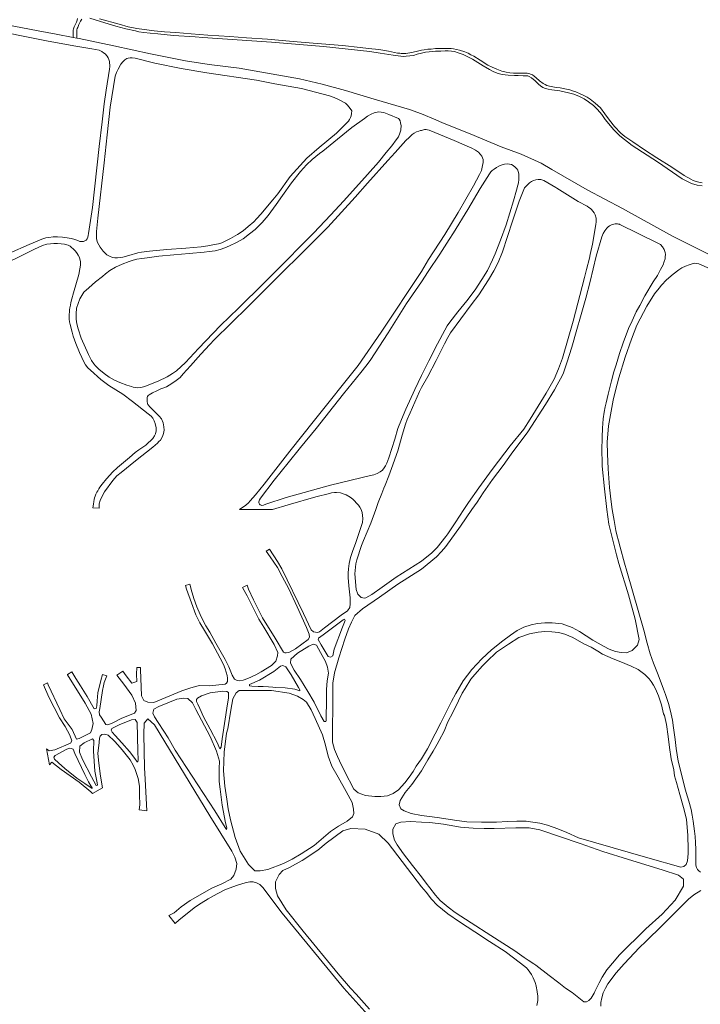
# Model space of a CAD drawing. Extents: x 146402 to 164798, y 455483 to 464134.
# Tile 12 of 256: x 152080 to 152791, y 456983 to 458012. Entities that reach past the tile are written whole.
import ezdxf

# ---------------------------------------------------------------- set-up
doc = ezdxf.new("R2010")
doc.units = 0
doc.header["$LTSCALE"] = 0.2
doc.layers.add('B-XX-VH-VERHARDING_FUNDERING_ZAND-GV', color=252, linetype='CONTINUOUS', lineweight=18)

msp = doc.modelspace()

# ---------------------------------------------------------------- linework, layer by layer
at = {"layer": 'B-XX-VH-VERHARDING_FUNDERING_ZAND-GV'}
for points in [[(152140.491, 458012.923), (152140.177, 458011.237), (152139.534, 458009.151), (152138.619, 458007.193), (152137.19, 458004.192), (152136.333, 458002.249), (152136.104, 458000.791), (152136.111, 458000), (152135.929, 457993.25), (152140.004, 457992.432), (152139.981, 458000), (152140.105, 458001.227), (152140.362, 458002.478), (152140.812, 458003.542), (152142.134, 458006.893), (152143.706, 458010.208), (152144.492, 458011.423), (152145.292, 458012.194)], [(152153.466, 458013.381), (152164.64, 458009.837), (152180.502, 458005.15), (152191.219, 458002.263), (152201.12, 458000), (152204.773, 457999.193), (152209.815, 457998.291), (152216.491, 457997.585), (152224.487, 457996.815), (152241.036, 457995.382), (152263.563, 457993.692), (152271.394, 457993.033), (152343.371, 457988.284), (152397.47, 457983.794), (152446.069, 457978.48), (152456.81, 457976.669), (152470.337, 457974.633), (152478.265, 457973.62), (152481.185, 457973.457), (152484.017, 457973.571), (152487.682, 457973.898), (152491.607, 457974.52), (152495.426, 457975.577), (152500, 457976.775), (152504.093, 457977.762), (152508.06, 457978.317), (152511.976, 457978.628), (152514.482, 457978.79), (152515.198, 457978.836), (152520.014, 457979.044), (152524.795, 457979.113), (152527.74, 457979.061), (152531.5, 457978.75), (152534.445, 457978.403), (152538.36, 457977.26), (152543.523, 457975.25), (152553.432, 457970.434), (152564.277, 457963.712), (152570.895, 457959.728), (152575.399, 457957.337), (152580.007, 457955.431), (152584.269, 457954.427), (152590.679, 457953.664), (152597.124, 457953.283), (152600.796, 457953.318), (152606.063, 457953.249), (152609.337, 457953.214), (152611.087, 457952.971), (152612.438, 457952.382), (152614.898, 457950.892), (152618.848, 457947.74), (152622.313, 457944.379), (152624.392, 457942.646), (152626.904, 457941.087), (152629.433, 457939.909), (152632.482, 457939.043), (152636.016, 457938.419), (152644.644, 457937.38), (152647.242, 457936.86), (152652.266, 457935.751), (152659.196, 457933.915), (152664.982, 457931.42), (152669.902, 457929.064), (152674.58, 457926.015), (152679.604, 457922.065), (152683.831, 457917.838), (152688.266, 457912.71), (152691.765, 457907.461), (152700.981, 457896.512), (152707.253, 457890.414), (152720.177, 457880.297), (152746.509, 457863.25), (152772.288, 457845.579), (152781.92, 457840.729), (152787.879, 457838.858), (152793.215, 457838.165)], [(152793.202, 457841.17), (152789.772, 457841.863), (152786.861, 457842.66), (152783.847, 457843.873), (152781.248, 457845.155), (152774.423, 457849.035), (152761.395, 457857.559), (152745.838, 457867.503), (152733.018, 457875.749), (152720.683, 457883.995), (152712.298, 457889.886), (152708.21, 457893.073), (152701.696, 457900.072), (152696.291, 457906.933), (152691.51, 457913.238), (152686.832, 457919.545), (152681.565, 457924.395), (152676.16, 457928.865), (152673.059, 457930.684), (152669.664, 457932.52), (152665.783, 457934.357), (152661.244, 457936.262), (152657.745, 457937.544), (152655.042, 457938.341), (152649.568, 457939.589), (152644.994, 457940.489), (152640.663, 457941.078), (152637.129, 457941.459), (152633.56, 457942.326), (152630.996, 457943.053), (152629.056, 457943.92), (152627.254, 457944.994), (152623.409, 457947.783), (152619.805, 457951.005), (152617.709, 457952.738), (152615.803, 457954.002), (152614.591, 457954.643), (152613.291, 457955.18), (152611.975, 457955.509), (152610.519, 457955.769), (152608.839, 457955.942), (152606.119, 457955.994), (152601.355, 457956.046), (152596.244, 457955.994), (152592.329, 457956.237), (152588.483, 457956.93), (152584.014, 457958.108), (152578.574, 457959.979), (152573.792, 457961.988), (152569.184, 457964.345), (152561.405, 457969.317), (152554.615, 457973.492), (152551.583, 457975.155), (152548.69, 457976.697), (152545.363, 457978.117), (152539.595, 457979.954), (152533.341, 457981.288), (152531.14, 457981.565), (152528.628, 457981.669), (152524.419, 457981.669), (152519.325, 457981.721), (152514.527, 457981.547), (152510.022, 457981.132), (152506.453, 457980.82), (152502.608, 457980.317), (152500, 457979.773), (152497.03, 457979.084), (152489.841, 457977.425), (152483.45, 457976.55), (152480.218, 457976.416), (152478.619, 457976.514), (152477.272, 457976.648), (152474.846, 457976.961), (152465.352, 457978.786), (152455.492, 457980.487), (152444.679, 457981.664), (152436.004, 457982.796), (152417.507, 457984.848), (152404.331, 457985.877), (152382.62, 457987.691), (152365.933, 457989.02), (152338.99, 457991.284), (152317.193, 457992.768), (152299.671, 457994.198), (152276.867, 457995.609), (152259.485, 457996.935), (152243.458, 457998.301), (152231.499, 457999.126), (152220.654, 458000), (152202.608, 458002.599), (152193.548, 458004.371), (152184.117, 458006.915), (152163.712, 458012.688)], [(152056.508, 458000), (152082.26, 457994.821), (152108.412, 457989.728), (152136.664, 457984.554), (152155.686, 457981.427), (152163.199, 457979.786), (152165.95, 457978.406), (152167.936, 457977.058), (152169.608, 457976.126), (152171.598, 457973.7), (152172.716, 457972.001), (152173.418, 457970.092), (152173.964, 457968.235), (152174.16, 457966.724), (152174.326, 457964.24), (152174.262, 457962.727), (152174.011, 457959.981), (152170.72, 457938.143), (152168.409, 457923.85), (152166.324, 457905.04), (152163.186, 457879.275), (152156.157, 457815.544), (152152.155, 457788.525), (152151.92, 457786.369), (152151.475, 457784.387), (152150.821, 457782.786), (152149.575, 457781.46), (152148.361, 457780.587), (152146.765, 457779.886), (152144.889, 457779.844), (152143.011, 457780.15), (152140.818, 457781.011), (152136.747, 457782.352), (152133.999, 457783.071), (152129.721, 457783.751), (152124.957, 457784.567), (152119.811, 457785.035), (152115.086, 457784.74), (152110.57, 457784.167), (152107.444, 457783.738), (152103.348, 457782.333), (152098.628, 457780.508), (152090.022, 457776.793), (152069.481, 457767.681)], [(152805.281, 457764.121), (152762.317, 457785.465), (152709.929, 457814.431), (152673.202, 457833.834), (152636.267, 457855.315), (152624.903, 457861.691), (152603.975, 457871.392), (152583.325, 457878.946), (152550.686, 457892.528), (152521.963, 457904.169), (152514.839, 457907.206), (152500, 457913.531), (152487.306, 457917.759), (152450.495, 457928.884), (152420.609, 457937.637), (152396.256, 457944.324), (152372.671, 457950.007), (152342.797, 457955.284), (152309.411, 457961.209), (152278.083, 457965.055), (152253.602, 457968.823), (152217.047, 457976.196), (152178.579, 457984.326), (152142.267, 457991.977), (152140.004, 457992.432), (152135.929, 457993.25), (152118.477, 457996.756), (152099.385, 458000), (152065.192, 458006.65)], [(152062.483, 457755.652), (152085.795, 457767.276), (152095.648, 457772.039), (152104.045, 457775.754), (152108.593, 457777.091), (152112.379, 457777.627), (152115.785, 457777.848), (152119.642, 457777.931), (152123.64, 457777.633), (152127.117, 457777.055), (152130.84, 457776.096), (152133.016, 457775.009), (152134.445, 457773.867), (152136.067, 457772.17), (152138.37, 457769.746), (152140.151, 457767.563), (152141.304, 457765.795), (152142.564, 457763.436), (152143.937, 457758.61), (152143.88, 457755.135), (152143.199, 457751.309), (152142.038, 457745.674), (152136.618, 457726.331), (152134.73, 457720.103), (152133.701, 457716.415), (152133.155, 457713.563), (152132.783, 457710.677), (152132.374, 457708.695), (152132.104, 457706.243), (152132.077, 457704.228), (152131.878, 457701.742), (152131.819, 457698.822), (152132.177, 457695.974), (152132.882, 457693.196), (152134.997, 457685.349), (152136.194, 457681.044), (152138.933, 457673.269), (152142.582, 457664.038), (152145.104, 457658.764), (152147.344, 457654.324), (152148.954, 457651.202), (152151.329, 457648.152), (152154.049, 457645.59), (152164.859, 457635.829), (152173.501, 457629.605), (152188.132, 457620.345), (152198.239, 457612.736), (152214.412, 457599.936), (152217.411, 457597.375), (152219.225, 457595.297), (152220.729, 457592.765), (152221.678, 457589.988), (152222.276, 457587.94), (152222.771, 457585.543), (152222.883, 457583.598), (152222.75, 457581.964), (152222.581, 457580.712), (152221.997, 457578.902), (152221.014, 457576.848), (152219.286, 457574.218), (152217.382, 457572.161), (152214.576, 457569.509), (152211.909, 457567.205), (152206.795, 457563.833), (152204.75, 457562.278), (152200.868, 457559.397), (152194.805, 457554.266), (152186.627, 457547.493), (152182.47, 457543.968), (152177.205, 457539.117), (152174.506, 457535.945), (152170.837, 457531.9), (152166.235, 457526.357), (152163.951, 457523.481), (152162.968, 457521.688), (152161.794, 457519.424), (152160.896, 457518.031), (152159.895, 457516.116), (152159.069, 457513.958), (152158.38, 457512.148), (152158.074, 457510.34), (152157.629, 457508.392), (152157.188, 457505.471), (152156.82, 457501.646), (152163.293, 457501.405), (152163.408, 457505.911), (152164.229, 457509.459), (152166.091, 457513.289), (152168.784, 457518.303), (152177.637, 457530.361), (152181.86, 457535.034), (152186.365, 457538.595), (152201.125, 457550.953), (152219.493, 457564.991), (152224.274, 457569.179), (152225.727, 457570.888), (152227.181, 457572.596), (152229.253, 457576.288), (152230.562, 457579.282), (152231.244, 457583.038), (152230.953, 457586.373), (152229.965, 457590.401), (152228.212, 457594.565), (152225.838, 457597.615), (152223.674, 457600.04), (152219.802, 457603.918), (152215.722, 457607.587), (152214.64, 457608.973), (152214.202, 457609.858), (152213.868, 457610.899), (152213.549, 457612.653), (152213.533, 457617.032), (152213.842, 457618.058), (152214.62, 457618.982), (152215.538, 457619.733), (152218.955, 457621.727), (152223.395, 457623.967), (152227.627, 457626.068), (152230.682, 457627.052), (152233.598, 457628.106), (152236.441, 457629.854), (152242.265, 457633.768), (152248.019, 457638.029), (152251.168, 457641.829), (152258.748, 457650.267), (152269.442, 457662.401), (152278.99, 457672.495), (152283.429, 457677.189), (152318.82, 457712.074), (152350.816, 457744.027), (152377.099, 457770.015), (152402.066, 457794.887), (152430.762, 457826.481), (152443.567, 457840.986), (152464.75, 457864.766), (152472.574, 457872.997), (152483.719, 457885.55), (152487.044, 457888.62), (152490.23, 457891.69), (152492.448, 457893.367), (152494.738, 457894.557), (152497.115, 457895.435), (152498.973, 457895.911), (152500, 457896.088), (152503.162, 457896.96), (152504.704, 457897.012), (152506.09, 457896.787), (152507.822, 457896.163), (152534.085, 457885.682), (152552.726, 457877.505), (152556.364, 457875.357), (152559.413, 457873.209), (152562.843, 457869.225), (152564.437, 457865.69), (152564.368, 457862.468), (152563.779, 457859.315), (152563.034, 457856.093), (152562.532, 457854.291), (152560.643, 457849.856), (152554.216, 457838.266), (152538.416, 457810.444), (152524.28, 457787.299), (152507.372, 457761.105), (152500, 457748.815), (152457.903, 457685.268), (152433.911, 457650.494), (152388.315, 457593.19), (152362.298, 457560.981), (152335.524, 457526.614), (152326.425, 457515.251), (152321.044, 457509.01), (152319.175, 457506.918), (152316.629, 457504.563), (152309.763, 457500), (152344.449, 457500), (152360.662, 457504.829), (152389.582, 457513.068), (152403.818, 457516.734), (152405.937, 457517.264), (152408.959, 457517.692), (152411.357, 457517.701), (152415.39, 457517.264), (152418.278, 457516.37), (152421.202, 457515.165), (152425.624, 457512.783), (152428.168, 457510.863), (152430.086, 457509.063), (152432.146, 457506.742), (152434.03, 457504.49), (152435.533, 457502.376), (152437.001, 457500), (152437.913, 457496.76), (152438.784, 457490.508), (152438.23, 457486.472), (152435.38, 457477.054), (152431.028, 457464.47), (152428.258, 457457.031), (152425.646, 457449.671), (152424.419, 457443.498), (152423.826, 457438.037), (152423.47, 457433.605), (152423.43, 457429.054), (152424.182, 457420.23), (152424.775, 457414.017), (152425.409, 457407.805), (152425.488, 457401.394), (152425.013, 457397.516), (152422.56, 457394.192), (152416.149, 457389.681), (152398.5, 457376.385), (152393.514, 457372.27), (152391.378, 457371.4), (152387.104, 457372.112), (152384.888, 457374.249), (152376.815, 457391.185), (152354.023, 457437.879), (152349.472, 457445.595), (152341.216, 457458.561), (152337.561, 457456.319), (152341.835, 457450.621), (152349.511, 457439.462), (152354.576, 457430.044), (152361.462, 457416.985), (152370.168, 457398.229), (152379.823, 457376.86), (152382.593, 457369.738), (152383.147, 457366.413), (152381.722, 457364.118), (152368.505, 457354.384), (152361.462, 457350.427), (152358.534, 457350.189), (152357.109, 457350.348), (152355.922, 457351.06), (152347.216, 457365.543), (152333.92, 457386.911), (152324.344, 457405.668), (152319.279, 457416.906), (152317.76, 457420.774), (152312.859, 457418.543), (152313.28, 457417.789), (152318.013, 457409.744), (152322.603, 457400.089), (152326.165, 457392.887), (152330.122, 457385.447), (152335.187, 457376.9), (152345.95, 457358.935), (152349.749, 457350.704), (152349.432, 457347.063), (152347.849, 457341.523), (152343.418, 457337.091), (152332.654, 457330.206), (152326.798, 457327.12), (152318.725, 457323.242), (152313.66, 457321.659), (152309.861, 457321.026), (152307.329, 457321.184), (152304.638, 457322.688), (152302.264, 457327.04), (152298.702, 457335.588), (152294.903, 457343.264), (152285.248, 457360.28), (152278.917, 457371.677), (152274.801, 457378.404), (152272.111, 457382.994), (152268.786, 457390.117), (152265.225, 457398.347), (152262.178, 457406.934), (152259.408, 457416.392), (152258.221, 457420.982), (152258.05, 457421.983), (152253.473, 457420.547), (152254.66, 457416.787), (152259.606, 457402.304), (152264.355, 457389.8), (152268.312, 457381.569), (152273.298, 457373.497), (152281.805, 457359.647), (152289.72, 457344.531), (152293.162, 457337.962), (152295.062, 457333.451), (152296.011, 457330.087), (152297.02, 457326.605), (152297.396, 457323.617), (152297.297, 457321.758), (152297.159, 457320.155), (152296.288, 457318.374), (152294.983, 457317.345), (152278.521, 457315.763), (152268.233, 457316), (152265.213, 457315.314), (152259.114, 457313.629), (152249.634, 457310.5), (152220.51, 457298.47), (152214.02, 457298.628), (152209.905, 457300.528), (152207.372, 457305.118), (152206.581, 457332.976), (152206.615, 457334.958), (152202.466, 457335.034), (152202.149, 457327.911), (152202.466, 457320.155), (152197.559, 457318.414), (152191.544, 457326.17), (152187.931, 457330.959), (152181.73, 457326.803), (152189.17, 457317.464), (152197.4, 457305.909), (152201.199, 457297.52), (152201.832, 457289.923), (152200.091, 457287.074), (152187.112, 457281.85), (152176.823, 457276.785), (152172.391, 457275.044), (152170.334, 457275.361), (152165.269, 457283.117), (152163.748, 457285.464), (152163.427, 457288.714), (152163.949, 457292.084), (152166.757, 457310.74), (152167.8, 457315.875), (152168.362, 457319.085), (152171.125, 457326.17), (152166.652, 457327.433), (152165.111, 457321.421), (152161.786, 457308.284), (152161.153, 457299.895), (152160.679, 457294.671), (152160.204, 457292.139), (152157.988, 457291.664), (152150.669, 457304.441), (152143.688, 457315.675), (152138.835, 457323.321), (152134.878, 457330.444), (152130.206, 457327.415), (152130.288, 457327.278), (152148.491, 457297.679), (152154.98, 457285.966), (152156.88, 457276.31), (152155.613, 457270.137), (152154.347, 457266.655), (152142.318, 457260.799), (152139.627, 457260.007), (152134.957, 457269.979), (152130.921, 457275.598), (152126.647, 457281.296), (152122.057, 457291.11), (152110.028, 457316.673), (152109.167, 457318.9), (152104.962, 457316.673), (152110.819, 457303.852), (152121.741, 457282.325), (152127.755, 457273.145), (152132.662, 457264.281), (152134.878, 457258.266), (152133.295, 457255.892), (152116.834, 457248.927), (152110.977, 457247.977), (152108.286, 457250.035), (152111.373, 457233.178), (152113.906, 457236.027), (152123.403, 457228.429), (152142.397, 457215.134), (152154.426, 457205.003), (152156.35, 457203.193), (152166.891, 457209.158), (152164.675, 457221.346), (152162.934, 457234.8), (152161.984, 457245.089), (152163.172, 457256.485), (152163.646, 457261.155), (152164.2, 457263.291), (152165.942, 457264.874), (152169.186, 457265.349), (152172.827, 457264.083), (152179.158, 457258.068), (152182.64, 457254.032), (152187.231, 457248.808), (152190.08, 457245.247), (152195.62, 457238.322), (152198.746, 457232.703), (152200.883, 457228.192), (152203.969, 457218.932), (152205.236, 457210.86), (152205.552, 457201.838), (152205.71, 457191.233), (152204.919, 457186.326), (152212.912, 457185.139), (152211.329, 457218.378), (152210.538, 457230.091), (152209.905, 457265.231), (152210.221, 457276.627), (152214.02, 457281.375), (152221.241, 457275.153), (152278.917, 457179.757), (152302.026, 457143.035), (152305.034, 457136.704), (152306.933, 457130.214), (152306.458, 457124.041), (152303.926, 457117.551), (152300.76, 457113.594), (152291.579, 457109.004), (152281.133, 457104.256), (152258.498, 457091.435), (152249.001, 457084.787), (152241.72, 457078.455), (152236.022, 457075.923), (152242.798, 457067.273), (152246.957, 457071.328), (152264.006, 457084.842), (152269.724, 457088.689), (152277.261, 457093.263), (152286.67, 457098.305), (152295.298, 457102.932), (152307.773, 457107.506), (152315.622, 457109.949), (152320.769, 457110.937), (152324.251, 457110.781), (152327.682, 457109.897), (152331.009, 457108.182), (152334.439, 457104.803), (152346.811, 457088.169), (152354.4, 457078.033), (152413.969, 457005.676), (152418.93, 457000), (152443.875, 456971.946)], [(152791.367, 457121.21), (152789.613, 457122.365), (152788.412, 457123.842), (152787.316, 457126.066), (152786.52, 457128.505), (152786.427, 457132.798), (152786.658, 457144.801), (152786.381, 457152.141), (152785.735, 457158.466), (152785.273, 457163.96), (152783.68, 457174.393), (152782.665, 457180.487), (152781.603, 457186.535), (152779.171, 457195.1), (152777.841, 457199.784), (152775.532, 457207.678), (152770.639, 457227.483), (152768.238, 457237.178), (152766.022, 457250.104), (152764.822, 457259.707), (152763.345, 457271.987), (152762.144, 457279.927), (152760.113, 457289.438), (152757.897, 457297.378), (152754.942, 457306.519), (152752.911, 457312.336), (152747.279, 457327.293), (152742.478, 457339.389), (152738.998, 457349.24), (152735.599, 457360.394), (152732.09, 457373.736), (152714.651, 457435.482), (152712.193, 457443.965), (152707.669, 457460.515), (152705.638, 457467.394), (152704.068, 457473.396), (152702.891, 457478.058), (152701.09, 457488.607), (152699.89, 457495.994), (152699.271, 457500), (152698.166, 457508.008), (152696.313, 457522.89), (152695.654, 457532.695), (152694.961, 457542.327), (152694.13, 457558.127), (152694.102, 457570.276), (152695.489, 457587.484), (152700.151, 457614.301), (152702.686, 457624.444), (152705.978, 457637.62), (152712.602, 457659.078), (152719.302, 457678.122), (152724.949, 457692.449), (152735.309, 457712.476), (152743.348, 457725.296), (152748.129, 457731.394), (152750.658, 457734.408), (152755.959, 457739.813), (152763.028, 457745.912), (152768.779, 457750.381), (152771.794, 457752.321), (152775.882, 457754.123), (152779.728, 457755.682), (152783.678, 457756.895), (152785.203, 457757.207), (152787.282, 457757.172), (152789.776, 457756.687), (152825.048, 457741.095)], [(152445.501, 456977.738), (152431.755, 456993.422), (152425.666, 457000), (152412.796, 457014.882), (152376.261, 457059.224), (152358.692, 457081.858), (152349.67, 457096.262), (152347.612, 457104.018), (152347.612, 457110.824), (152351.173, 457118.659), (152355.289, 457122.933), (152362.095, 457125.94), (152375.47, 457133.142), (152391.773, 457143.906), (152400.518, 457151.345), (152417.771, 457164.245), (152426.16, 457166.778), (152441.039, 457165.986), (152455.443, 457160.605), (152465.098, 457151.266), (152500, 457105.841), (152504.795, 457100.067), (152510.519, 457092.957), (152516.428, 457086.402), (152527.508, 457077.353), (152539.511, 457069.228), (152555.761, 457058.702), (152571.088, 457048.546), (152587.339, 457038.02), (152603.404, 457026.109), (152609.59, 457021.216), (152611.361, 457018.94), (152614.853, 457014.268), (152616.792, 457010.482), (152618.731, 457005.681), (152619.654, 457002.173), (152620.074, 457000), (152620.612, 456998.365), (152620.986, 456995.979), (152621.475, 456991.581), (152621.417, 456986.982), (152620.641, 456981.664)], [(152687.291, 456980.998), (152687.186, 456984.884), (152688.289, 456989.766), (152689.89, 456995.017), (152692.061, 457000), (152694.812, 457004.481), (152703.491, 457015.93), (152711.708, 457025.348), (152727.589, 457042.429), (152734.237, 457048.431), (152751.595, 457065.604), (152764.337, 457078.161), (152778.925, 457092.842), (152784.373, 457097.458), (152791.667, 457101.983)]]:
    msp.add_lwpolyline(points, dxfattribs=at)
for points in [[(152195.646, 457971.868), (152197.626, 457972.015), (152200.756, 457971.505), (152221.35, 457966.437), (152248.757, 457960.838), (152275.812, 457956.35), (152327.765, 457948.408), (152346.616, 457944.724), (152374.785, 457939.753), (152403.869, 457932.075), (152408.81, 457930.321), (152412.5, 457928.805), (152414.763, 457927.545), (152420.474, 457924.508), (152422.845, 457922.361), (152425.499, 457918.965), (152427.038, 457916.538), (152426.944, 457913.723), (152426.501, 457911.323), (152425.778, 457909.443), (152424.881, 457907.529), (152423.671, 457905.891), (152411.137, 457893.055), (152393.257, 457878.323), (152380.301, 457867.084), (152362.647, 457847.765), (152349.853, 457829.924), (152344.837, 457823.615), (152332.242, 457808.45), (152328.14, 457803.865), (152324.782, 457800.446), (152318.961, 457795.507), (152313.521, 457791.125), (152307.938, 457787.473), (152300.534, 457783.258), (152296.354, 457781.105), (152291.358, 457778.758), (152287.921, 457777.703), (152283.893, 457776.75), (152276.878, 457775.368), (152269.739, 457774.473), (152253.792, 457772.868), (152234.056, 457771.649), (152215.851, 457769.844), (152207.375, 457768.805), (152203.659, 457768.061), (152194.32, 457765.386), (152187.931, 457763.624), (152185.153, 457763.128), (152182.547, 457762.84), (152179.732, 457762.795), (152177.158, 457763.342), (152173.921, 457764.616), (152171.414, 457766.101), (152169.147, 457768.039), (152167.403, 457769.909), (152164.398, 457774.208), (152161.391, 457779.132), (152160.543, 457782.882), (152160.457, 457787.539), (152160.377, 457790.319), (152161.924, 457804.296), (152168.314, 457862.36), (152171.682, 457891.566), (152174.913, 457920.216), (152179.868, 457952.834), (152181.278, 457956.732), (152183.004, 457960.075), (152186.008, 457965.195), (152188.015, 457967.635), (152190.128, 457969.693), (152192.208, 457971.056), (152193.596, 457971.652)], [(152452.245, 457914.941), (152455.093, 457915.368), (152457.735, 457915.308), (152460.518, 457914.624), (152466.016, 457912.558), (152475.937, 457908.494), (152476.704, 457907.732), (152477.683, 457906.067), (152478.177, 457904.088), (152478.531, 457902.387), (152478.639, 457901.31), (152478.645, 457899.746), (152478.512, 457898.146), (152478.241, 457896.199), (152477.692, 457894.077), (152477.144, 457892.094), (152476.454, 457890.545), (152475.798, 457889.378), (152473.69, 457886.225), (152469.126, 457879.848), (152463.173, 457872.98), (152455.147, 457863.01), (152443.656, 457850.005), (152428.357, 457832.988), (152418.561, 457822.178), (152405.18, 457808.019), (152387.075, 457788.733), (152368.516, 457769.758), (152364.51, 457765.715), (152335.379, 457736.306), (152308.783, 457710.177), (152290.012, 457692.21), (152266.953, 457668.318), (152253.453, 457653.671), (152244.032, 457644.948), (152239.941, 457642.118), (152234.184, 457638.76), (152225.06, 457634.174), (152215.204, 457630.245), (152211.006, 457628.457), (152206.874, 457627.33), (152203.816, 457627.11), (152201.035, 457627.447), (152198.722, 457627.856), (152196.983, 457628.353), (152192.32, 457629.848), (152184.977, 457632.532), (152179.128, 457635.152), (152173.626, 457638.26), (152168.33, 457641.924), (152162.891, 457646.561), (152159.264, 457649.954), (152157.518, 457652.241), (152155.35, 457655.813), (152152.13, 457661.918), (152144.56, 457678.989), (152141.257, 457688.778), (152139.848, 457693.986), (152139.343, 457698.919), (152139.254, 457704.341), (152139.509, 457710.389), (152141.159, 457715.33), (152142.949, 457720.063), (152145.091, 457723.477), (152147.373, 457726.961), (152152.638, 457731.707), (152159.567, 457737.71), (152166.636, 457743.436), (152169.822, 457746.367), (152174.328, 457749.72), (152180.431, 457753.357), (152187.302, 457756.372), (152194.521, 457759.039), (152198.686, 457760.514), (152202.645, 457761.502), (152207.716, 457762.285), (152213.413, 457762.932), (152225.571, 457764.575), (152241.136, 457765.953), (152257.188, 457767.472), (152272.961, 457768.781), (152278.033, 457769.564), (152284.32, 457770.422), (152289.528, 457771.727), (152294.492, 457773.448), (152299.524, 457775.586), (152306.81, 457778.811), (152313.607, 457782.937), (152320.4, 457788.105), (152326.118, 457792.679), (152333.529, 457799.727), (152339.828, 457807.049), (152348.266, 457818.549), (152354.765, 457827.956), (152364.308, 457841.233), (152373.578, 457853.257), (152379.81, 457859.953), (152385.906, 457865.606), (152393.529, 457871.89), (152396.891, 457874.439), (152412.276, 457886.799), (152427.384, 457899.088), (152440.417, 457908.589), (152443.606, 457910.808), (152447.42, 457913.22), (152450.474, 457914.413)], [(152586.543, 457860.718), (152589.54, 457861.013), (152592.052, 457860.892), (152593.836, 457860.476), (152595.621, 457859.471), (152597.855, 457857.669), (152599.501, 457856.093), (152600.593, 457854.655), (152601.043, 457853.304), (152601.494, 457850.549), (152601.494, 457847.639), (152601.494, 457844.728), (152601.216, 457841.402), (152600.627, 457838.838), (152599.068, 457833.571), (152596.019, 457822.415), (152588.396, 457797.277), (152582.645, 457781.565), (152577.032, 457767.151), (152574.295, 457760.949), (152568.786, 457749.55), (152562.965, 457740.264), (152555.896, 457729.384), (152547.234, 457718.158), (152538.018, 457706.447), (152529.564, 457695.568), (152526.931, 457691.86), (152524.505, 457687.425), (152516.709, 457673.185), (152507.77, 457655.237), (152500, 457640.131), (152492.878, 457625.41), (152483.501, 457604.661), (152478.952, 457594.149), (152475.303, 457584.543), (152472.181, 457573.41), (152465.858, 457553.855), (152463.863, 457548.252), (152462.274, 457545.535), (152461.031, 457543.376), (152459.128, 457541.005), (152456.702, 457539.259), (152453.789, 457537.58), (152450.179, 457536.315), (152446.845, 457535.538), (152404.83, 457525.305), (152358.722, 457512.485), (152337.357, 457505.438), (152334.962, 457504.473), (152333.26, 457504.224), (152332.373, 457504.377), (152331.434, 457504.756), (152330.666, 457505.552), (152330.071, 457506.819), (152329.962, 457508.07), (152330.236, 457509.148), (152330.754, 457510.054), (152331.929, 457511.848), (152346.075, 457530.598), (152360.57, 457548.723), (152373.613, 457564.898), (152389.944, 457584.768), (152408.002, 457607.703), (152418.589, 457620.67), (152436.44, 457643.118), (152441.768, 457649.88), (152446.195, 457655.666), (152465.064, 457684.72), (152484.484, 457715.307), (152500, 457737.763), (152506.991, 457748.58), (152519.152, 457766.804), (152528.858, 457782.06), (152533.392, 457789.187), (152548.43, 457813.406), (152561.354, 457835.408), (152570.882, 457850.826), (152572.476, 457852.784), (152573.966, 457854.031), (152575.767, 457855.452), (152578.227, 457857.375), (152580.687, 457858.743), (152583.199, 457859.817)], [(152619.32, 457844.52), (152621.919, 457844.902), (152624.552, 457844.694), (152627.809, 457843.897), (152640.213, 457836.343), (152641.238, 457835.71), (152663.497, 457821.964), (152673.146, 457816.767), (152674.844, 457815.676), (152676.368, 457814.498), (152677.581, 457813.389), (152679.019, 457811.83), (152680.439, 457809.889), (152681.41, 457807.741), (152682.31, 457804.519), (152682.588, 457802.579), (152682.588, 457800.5), (152682.207, 457797.659), (152678.638, 457777.251), (152676.343, 457766.341), (152675.519, 457762.421), (152672.497, 457750.848), (152670.253, 457742.256), (152658.473, 457696.936), (152647.108, 457657.992), (152643.227, 457646.835), (152638.446, 457636.233), (152634.408, 457628.917), (152630.338, 457621.542), (152613.499, 457594.447), (152606.777, 457583.845), (152592.641, 457566.451), (152574.879, 457543.1), (152570.951, 457537.936), (152559.76, 457522.483), (152549.123, 457507.341), (152544.381, 457500), (152535.033, 457486.114), (152527.37, 457474.434), (152525.349, 457471.854), (152516.197, 457460.169), (152510.865, 457454.606), (152500, 457445.903), (152473.606, 457429.371), (152458.727, 457418.766), (152447.964, 457411.327), (152441.87, 457407.844), (152440.287, 457407.449), (152436.963, 457408.082), (152433.56, 457411.406), (152431.74, 457416.471), (152430.315, 457432.853), (152431.008, 457439.561), (152431.021, 457439.651), (152431.542, 457443.32), (152432.551, 457447.455), (152437.478, 457462.492), (152439.496, 457467.636), (152447.014, 457485.839), (152452.126, 457500), (152454.734, 457507.277), (152458.487, 457516.848), (152460.652, 457522.252), (152461.931, 457525.446), (152465.858, 457535.087), (152468.714, 457542.674), (152475.319, 457561.188), (152479.707, 457577.782), (152483.314, 457589.23), (152485.069, 457594.067), (152488.171, 457600.96), (152492.997, 457611.96), (152498.059, 457623.239), (152500, 457627.553), (152506.609, 457638.883), (152515.271, 457655.618), (152519.672, 457664.869), (152523.933, 457672.977), (152527.502, 457679.872), (152530.413, 457684.584), (152552.033, 457713.897), (152559.725, 457724.291), (152570.12, 457739.813), (152575.663, 457749.376), (152580.098, 457758.108), (152584.672, 457769.334), (152595.136, 457801.418), (152602.065, 457822.138), (152606.881, 457834.316), (152607.747, 457836.066), (152608.96, 457837.625), (152610.97, 457839.6), (152612.979, 457841.194), (152615.058, 457842.615), (152617.137, 457843.793)], [(152702.315, 457798.352), (152703.372, 457798.473), (152704.723, 457798.456), (152705.798, 457798.265), (152706.664, 457798.022), (152707.296, 457797.737), (152746.033, 457778.611), (152749.498, 457776.74), (152751.854, 457774.384), (152753.448, 457771.681), (152754.383, 457768.632), (152754.799, 457766.449), (152754.695, 457763.92), (152754.452, 457761.98), (152753.638, 457759.139), (152752.321, 457755.501), (152749.723, 457750.615), (152746.397, 457744.534), (152741.927, 457737.83), (152733.334, 457723.382), (152727.929, 457713.195), (152724.395, 457706.404), (152720.064, 457697.153), (152716.322, 457689.115), (152710.744, 457674.216), (152706.863, 457663.059), (152703.294, 457651.209), (152701.008, 457643.76), (152698.478, 457634.266), (152695.083, 457620.615), (152692.952, 457611.416), (152691.982, 457607.154), (152690.942, 457601.853), (152689.799, 457594.577), (152689.106, 457584.945), (152688.829, 457575.59), (152688.788, 457574.803), (152688.621, 457571.605), (152688.413, 457565.542), (152688.725, 457545.238), (152691.081, 457521.469), (152693.615, 457500), (152695.827, 457484.81), (152703.583, 457452.494), (152706.3, 457443.594), (152716.325, 457410.76), (152723.157, 457385.277), (152727.22, 457364.272), (152725.604, 457358.224), (152720.203, 457352.73), (152714.155, 457350.33), (152708.615, 457350.422), (152702.568, 457351.761), (152696.151, 457353.931), (152690.011, 457357.347), (152679.069, 457363.302), (152664.896, 457372.489), (152657.233, 457376.644), (152646.892, 457380.43), (152636.32, 457381.722), (152628.795, 457381.676), (152621.039, 457380.753), (152614.438, 457379.506), (152606.913, 457377.106), (152599.896, 457373.413), (152592.971, 457368.704), (152584.845, 457362.61), (152573.212, 457353.284), (152563.055, 457344.051), (152552.53, 457332.972), (152543.389, 457320.968), (152535.818, 457307.719), (152531.201, 457299.363), (152520.306, 457276.973), (152514.397, 457265.431), (152506.087, 457249.828), (152500, 457239.377), (152494.302, 457231.635), (152491.294, 457226.174), (152487.258, 457220.396), (152482.43, 457214.303), (152475.862, 457207.18), (152470.559, 457203.302), (152464.505, 457200.888), (152457.619, 457200.017), (152451.367, 457199.938), (152441.395, 457201.205), (152433.877, 457203.975), (152429.445, 457207.932), (152419.948, 457225.739), (152414.329, 457237.531), (152412.363, 457241.939), (152409.105, 457249.244), (152407.048, 457256.841), (152406.889, 457264.122), (152407.364, 457301.003), (152407.523, 457318.414), (152409.105, 457329.177), (152413.537, 457344.847), (152419.876, 457364.604), (152423.768, 457375.401), (152426.907, 457382.244), (152430.474, 457389.325), (152438.23, 457396.29), (152456.274, 457408.319), (152475.268, 457421.932), (152500, 457437.567), (152515.69, 457450.567), (152520.814, 457456.014), (152525.477, 457461.416), (152540.665, 457482.513), (152552.697, 457500), (152558.17, 457507.645), (152564.545, 457517.311), (152574.282, 457531.205), (152585.231, 457545.896), (152593.685, 457557.677), (152610.905, 457581.237), (152629.684, 457609.649), (152639.005, 457625.102), (152641.772, 457630.193), (152645.276, 457636.64), (152647.805, 457641.906), (152651.894, 457653.098), (152657.126, 457669.625), (152662.392, 457688.127), (152666.134, 457701.432), (152671.574, 457720.766), (152676.217, 457738.124), (152682.453, 457764.526), (152688.482, 457785.038), (152689.833, 457788.226), (152691.393, 457791.032), (152692.501, 457792.522), (152693.679, 457794.012), (152695.135, 457795.363), (152696.486, 457796.264), (152697.733, 457797.026), (152699.084, 457797.719), (152700.817, 457798.1)], [(152395.255, 457358.529), (152391.931, 457364.227), (152392.248, 457365.573), (152397.155, 457369.055), (152418.048, 457384.725), (152419.473, 457385.358), (152420.264, 457383.934), (152417.415, 457376.969), (152408.868, 457354.018), (152407.206, 457346.974), (152405.069, 457345.708), (152402.457, 457346.341)], [(152477.761, 457196.1), (152482.984, 457204.172), (152489.791, 457212.561), (152500, 457227.063), (152506.641, 457238.425), (152512.273, 457247.473), (152516.29, 457254.79), (152518.575, 457258.484), (152523.607, 457268.501), (152527.646, 457278.173), (152532.702, 457287.729), (152538.541, 457299.917), (152542.489, 457307.973), (152545.466, 457313.12), (152551.56, 457322.631), (152555.623, 457327.524), (152563.563, 457336.665), (152568.242, 457341.219), (152578.353, 457350.775), (152590.755, 457359.424), (152601.742, 457366.118), (152612.799, 457370.066), (152621.94, 457371.912), (152628.864, 457372.374), (152636.112, 457372.282), (152643.268, 457371.358), (152649.823, 457369.742), (152658.249, 457366.118), (152669.513, 457359.678), (152677.13, 457356.124), (152684.148, 457351.876), (152689.226, 457348.737), (152700.213, 457343.982), (152708.2, 457340.751), (152718.956, 457336.365), (152726.251, 457332.672), (152733.268, 457327.593), (152737.699, 457323.092), (152739.8, 457320.368), (152742.501, 457316.352), (152744.486, 457312.659), (152747.44, 457305.18), (152750.672, 457295.854), (152752.888, 457286.621), (152753.811, 457284.59), (152755.843, 457275.357), (152757.505, 457262.892), (152758.982, 457251.259), (152760.644, 457239.625), (152763.414, 457227.806), (152764.337, 457221.528), (152766.368, 457214.696), (152769.969, 457202.139), (152773.847, 457188.751), (152776.986, 457176.378), (152778.094, 457159.205), (152778.648, 457145.17), (152778.602, 457140.461), (152777.863, 457132.798), (152776.479, 457128.92), (152774.078, 457126.796), (152770.754, 457126.335), (152736.592, 457136.122), (152663.835, 457157.081), (152651.739, 457162.621), (152642.322, 457166.314), (152631.703, 457170.192), (152623.671, 457172.408), (152616.377, 457173.331), (152609.175, 457174.255), (152599.665, 457174.255), (152589.878, 457173.978), (152578.336, 457173.239), (152562.825, 457173.424), (152547.313, 457173.793), (152534.571, 457175.455), (152518.875, 457177.671), (152511.119, 457178.779), (152500, 457180.324), (152489.316, 457182.488), (152481.876, 457185.178), (152478.236, 457187.078), (152476.811, 457191.351)], [(152367.081, 457332.175), (152363.124, 457339.297), (152363.44, 457343.571), (152370.405, 457349.902), (152382.435, 457357.342), (152386.866, 457359.4), (152390.349, 457358.133), (152394.306, 457350.694), (152399.687, 457341.039), (152401.745, 457335.34), (152402.853, 457329.009), (152401.27, 457321.095), (152400.637, 457311.756), (152400.637, 457296.402), (152400.321, 457286.114), (152400.321, 457279.624), (152399.925, 457278.437), (152398.342, 457278.358), (152394.939, 457284.373), (152387.816, 457298.777), (152381.168, 457309.857), (152373.571, 457322.361)], [(152372.919, 457310.616), (152367.771, 457312.248), (152357.476, 457313.629), (152347.4, 457314.131), (152344.607, 457314.194), (152340.024, 457314.571), (152334.751, 457314.979), (152329.227, 457315.042), (152322.698, 457315.544), (152320.312, 457315.669), (152320.438, 457317.05), (152330.733, 457321.821), (152345.799, 457330.861), (152352.83, 457336.26), (152355.09, 457337.139), (152358.104, 457335.507), (152363.879, 457327.22), (152371.412, 457314.163), (152372.856, 457311.463)], [(152265.895, 457302.716), (152270.092, 457305.435), (152279.273, 457308.442), (152292.41, 457310.183), (152296.684, 457309.867), (152298.392, 457308.794), (152298.352, 457302.816), (152297.475, 457297.046), (152291.619, 457260.324), (152290.828, 457251.776), (152289.403, 457250.035), (152286.396, 457256.525), (152279.273, 457270.296), (152272.308, 457283.433), (152268.351, 457292.139), (152266.216, 457296.497), (152264.852, 457299.466), (152264.892, 457301.312)], [(152339.381, 457123.804), (152331.625, 457122.379), (152325.769, 457122.537), (152319.279, 457129.185), (152310.732, 457142.956), (152305.192, 457157.36), (152300.443, 457175.879), (152298.148, 457187.355), (152296.486, 457197.247), (152294.587, 457210.781), (152293.241, 457227.005), (152293.874, 457246.474), (152296.407, 457266.259), (152297.515, 457270.731), (152300.918, 457290.2), (152303.055, 457302.15), (152306.221, 457308.323), (152309.545, 457310.856), (152316.509, 457311.014), (152343.418, 457310.856), (152361.778, 457308.007), (152370.484, 457304.999), (152376.341, 457301.517), (152379.823, 457298.668), (152384.848, 457290.833), (152388.885, 457281.494), (152396.641, 457264.4), (152399.648, 457253.636), (152402.497, 457242.081), (152406.454, 457231.793), (152412.785, 457220.396), (152421.333, 457205.201), (152427.506, 457193.963), (152429.089, 457186.999), (152429.287, 457182.21), (152427.822, 457178.768), (152422.282, 457174.375), (152413.142, 457169.231), (152404.753, 457163.375), (152387.974, 457148.971), (152374.362, 457140.107), (152364.865, 457134.567), (152355.685, 457130.135)], [(152296.526, 457167.49), (152296.367, 457165.749), (152295.062, 457167.886), (152283.982, 457184.98), (152242.591, 457248.611), (152235.389, 457261.432), (152230.798, 457268.317), (152224.896, 457277.537), (152221.222, 457283.275), (152219.402, 457287.074), (152220.273, 457291.189), (152225.496, 457294.117), (152244.411, 457301.636), (152251.217, 457302.981), (152255.807, 457302.665), (152260.78, 457297.861), (152264.355, 457291.07), (152279.154, 457262.817), (152285.96, 457247.621), (152289.126, 457237.175), (152288.651, 457229.26), (152288.572, 457215.648), (152289.68, 457207.892), (152291.698, 457190.956), (152295.18, 457172.555)], [(152196.926, 457280.347), (152200.804, 457280.584), (152202.94, 457277.577), (152203.732, 457247.503), (152203.89, 457238.243), (152203.811, 457236.423), (152202.861, 457236.344), (152200.487, 457239.747), (152194.868, 457247.028), (152187.112, 457256.05), (152179.989, 457263.964), (152176.823, 457267.367), (152175.795, 457269.346), (152176.507, 457271.324), (152184.025, 457274.886)], [(152147.58, 457256.327), (152156.128, 457260.284), (152157.711, 457258.701), (152157.394, 457247.463), (152158.66, 457226.728), (152161.193, 457214.54), (152161.668, 457212.007), (152160.243, 457211.533), (152155.178, 457220.555), (152145.839, 457238.916), (152142.832, 457246.355), (152143.149, 457252.687)], [(152152.052, 457215.292), (152154.703, 457211.216), (152155.89, 457209.119), (152155.851, 457208.327), (152148.253, 457213.788), (152139.785, 457219.407), (152127.281, 457229.379), (152120.712, 457235.157), (152116.438, 457239.034), (152115.884, 457241.25), (152117.467, 457242.992), (152129.497, 457249.402), (152132.425, 457250.51), (152134.166, 457250.352), (152136.144, 457249.402), (152137.965, 457245.207), (152148.411, 457223.127)], [(152716.371, 457134.321), (152751.457, 457123.426), (152768.446, 457117.887), (152773.616, 457113.824), (152773.616, 457106.437), (152765.122, 457091.665), (152751.365, 457077.076), (152734.468, 457061.841), (152706.399, 457034.327), (152701.69, 457028.51), (152693.565, 457019.092), (152688.868, 457011.278), (152685.704, 457005.582), (152682.681, 457000), (152681.752, 456997.668), (152681.201, 456996.33), (152680.44, 456994.544), (152679.437, 456992.707), (152677.401, 456989.417), (152674.927, 456987.063), (152672.249, 456985.724), (152669.466, 456985.592), (152666.042, 456988.216), (152662.544, 456991.193), (152657.37, 456995.264), (152650.563, 457000), (152643.291, 457005.404), (152633.227, 457013.068), (152619.388, 457023.903), (152617.392, 457025.371), (152611.529, 457029.203), (152607.144, 457031.973), (152597.541, 457038.713), (152572.242, 457054.778), (152551.745, 457068.258), (152535.033, 457078.969), (152527.831, 457084.416), (152519.521, 457091.526), (152514.628, 457096.881), (152508.719, 457104.729), (152505.025, 457109.392), (152500, 457116.305), (152490.74, 457127.88), (152481.322, 457140.305), (152474.516, 457149.723), (152471.905, 457154.63), (152470.163, 457160.961), (152470.163, 457166.026), (152473.012, 457171.408), (152478.552, 457173.149), (152488.524, 457173.94), (152500, 457173.441), (152508.811, 457172.962), (152522.938, 457171.115), (152540.573, 457168.068), (152554.053, 457167.053), (152565.317, 457166.822), (152576.028, 457166.591), (152598.557, 457167.376), (152612.499, 457167.376), (152623.671, 457165.345), (152665.774, 457150.941), (152689.41, 457142.631)]]:
    msp.add_lwpolyline(points, close=True, dxfattribs=at)

doc.saveas('drawing.dxf')
